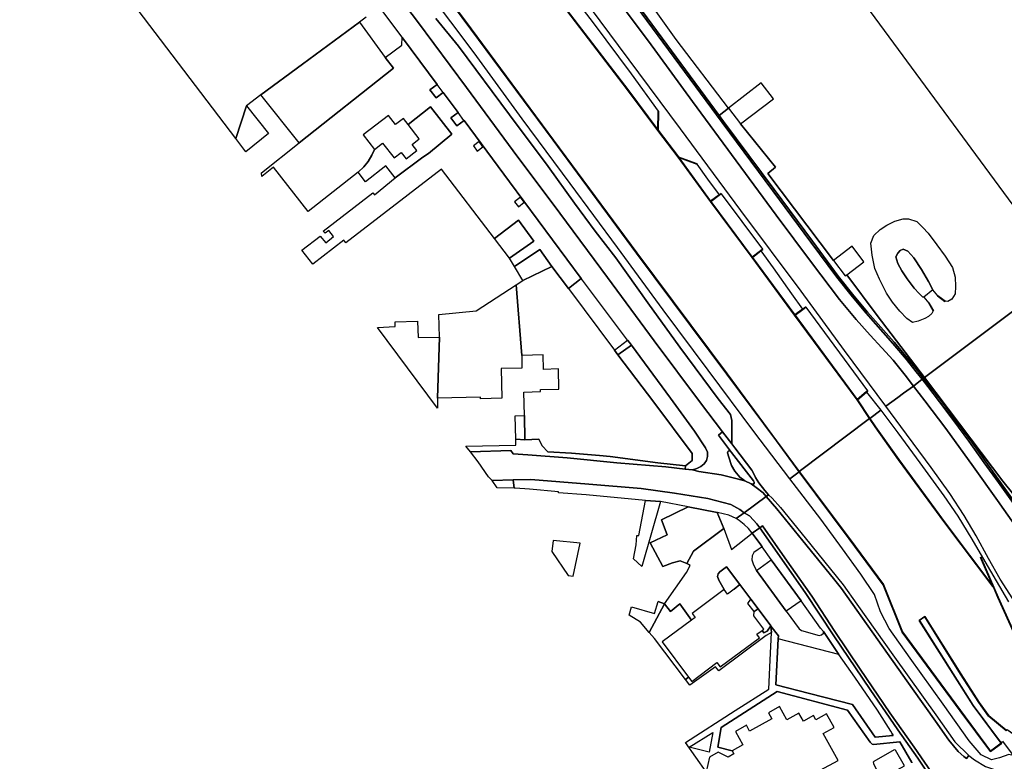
# Model space of a CAD drawing. Extents: x -26035517 to 31750492, y -9237385 to 8160032.
# Tile 241 of 256: x 30502885 to 30787674, y -7800001 to -7585588. Entities that reach past the tile are written whole.
import ezdxf

# ---------------------------------------------------------------- set-up
doc = ezdxf.new("R2010")
doc.units = 0
doc.layers.add('T-25', color=7, linetype='CONTINUOUS')

msp = doc.modelspace()

# ---------------------------------------------------------------- linework, layer by layer
at = {"layer": 'T-25', "color": 9}
for points in [[(30538210, -7387587, 14939), (30548404, -7401722, 14926), (30558683, -7415982, 14893), (30577811, -7442046, 14852), (30598129, -7469477, 14803), (30614588, -7491714, 14791), (30629838, -7512297, 14766), (30647850, -7536644, 14737), (30664264, -7558786, 14631), (30681252, -7581725, 14614), (30706067, -7615285, 14569), (30720682, -7635030, 14491), (30731760, -7649893, 14450), (30739211, -7660057, 14503), (30743737, -7665718, 14516), (30747678, -7670484, 14475), (30755401, -7679175, 14507), (30759401, -7683873, 14429), (30762160, -7687361, 14438), (30763899, -7689542, 14400)], [(30753413, -7697317, 14560), (30741494, -7681184, 14512), (30728894, -7664057, 14503), (30711464, -7640728, 14466), (30694006, -7617156, 14516), (30676125, -7593049, 14639), (30649887, -7557635, 14676), (30631151, -7532438, 14762), (30604733, -7496591, 14815), (30586238, -7471564, 14848), (30567384, -7446058, 14898), (30543182, -7413509, 14910), (30528887, -7394318, 15017)], [(30687470, -7617494, 13087), (30678759, -7605799, 13099), (30661213, -7582919, 13095), (30643989, -7560242, 13095), (30626392, -7536738, 13095), (30609674, -7514115, 13120), (30591603, -7489765, 13132), (30575058, -7467206, 13161), (30562236, -7450345, 13165), (30548637, -7432004, 13177), (30534784, -7413052, 13247), (30523572, -7398136, 13185)], [(30523581, -7398065, 13185), (30534824, -7413022, 13247), (30548677, -7431974, 13177), (30562276, -7450315, 13165), (30575098, -7467176, 13161), (30591643, -7489735, 13132), (30609714, -7514085, 13120), (30626432, -7536708, 13095), (30644029, -7560212, 13095), (30661253, -7582889, 13095), (30678799, -7605769, 13099), (30687498, -7617448, 13087)], [(30502885, -7412818, 13206), (30519915, -7435605, 13235), (30542253, -7465681, 13292), (30568023, -7500482, 13288), (30592502, -7533231, 13271), (30616076, -7564962, 13255), (30633384, -7588333, 13193), (30657183, -7620454, 13251), (30681326, -7653044, 13235), (30707444, -7688049, 13267), (30721736, -7707394, 13267), (30728306, -7716288, 13108)], [(30502970, -7412829, 13200), (30519955, -7435575, 13235), (30542293, -7465651, 13292), (30568063, -7500452, 13288), (30592542, -7533201, 13271), (30616116, -7564932, 13255), (30633424, -7588303, 13193), (30657223, -7620424, 13251), (30681366, -7653014, 13235), (30707484, -7688019, 13267), (30721776, -7707364, 13267), (30728346, -7716258, 13108)], [(30675688, -7579697, 14717), (30684760, -7591835, 14598), (30697489, -7609245, 14590), (30710136, -7626403, 14540), (30721721, -7642055, 14540), (30731946, -7655787, 14528), (30740042, -7666499, 14524), (30744869, -7672280, 14528), (30748843, -7676814, 14549), (30752230, -7680471, 14520), (30755545, -7684003, 14507), (30758964, -7688397, 14495), (30761385, -7691507, 14445), (30758512, -7693551, 14572), (30756889, -7694794, 14605), (30753413, -7697317, 14560), (30741494, -7681184, 14512), (30728894, -7664057, 14503), (30711464, -7640728, 14466), (30694006, -7617156, 14516), (30676125, -7593049, 14639), (30649887, -7557635, 14676)], [(30603144, -7584860, 13982), (30601168, -7586317, 14051), (30584684, -7598470, 14622), (30572624, -7607342, 14200), (30568444, -7610446, 14200), (30565438, -7619967, 14158), (30518785, -7558572, 13800)], [(30616156, -7564902, 12760), (30633464, -7588273, 12760), (30657263, -7620394, 12760), (30681406, -7652984, 12760), (30707524, -7687989, 12760), (30721816, -7707334, 12760), (30728386, -7716228, 12760), (30728306, -7716288, 13108), (30721736, -7707394, 13267), (30707444, -7688049, 13267), (30681326, -7653044, 13235), (30657183, -7620454, 13251), (30633384, -7588333, 13193), (30616076, -7564962, 13255)], [(30616076, -7564962, 13255), (30633384, -7588333, 13193), (30657183, -7620454, 13251), (30681326, -7653044, 13235), (30707444, -7688049, 13267), (30721736, -7707394, 13267), (30728306, -7716288, 13108), (30725627, -7718342, 14092), (30715251, -7704685, 14216), (30702062, -7686924, 14269), (30688956, -7669428, 14249), (30675800, -7651476, 14253), (30662078, -7632955, 14282), (30648193, -7614229, 14327), (30634317, -7595141, 14466), (30620822, -7577141, 14479)], [(30661173, -7582949, 12830), (30678719, -7605829, 12830), (30687495, -7617611, 12830), (30687495, -7617611, 12830), (30693368, -7625355, 12760), (30702652, -7638115, 12760), (30714717, -7654376, 12760), (30727010, -7670989, 12760), (30745133, -7695529, 12760), (30748658, -7700935, 12760), (30728386, -7716228, 12760), (30721816, -7707334, 12760), (30707524, -7687989, 12760), (30681406, -7652984, 12760), (30657263, -7620394, 12760), (30633464, -7588273, 12760), (30616156, -7564902, 12760)], [(30656630, -7570582, 14565), (30668721, -7586511, 14495), (30679702, -7601212, 14483), (30687601, -7612020, 14500), (30687498, -7617448, 13087), (30687498, -7617448, 13087), (30678799, -7605769, 13099), (30661253, -7582889, 13095)], [(30764302, -7689229, 14400), (30762560, -7687045, 14438), (30759795, -7683549, 14429), (30755786, -7678840, 14507), (30748065, -7670152, 14475), (30744133, -7665396, 14516), (30739616, -7659747, 14503), (30732170, -7649590, 14450), (30721091, -7634726, 14491), (30706477, -7614982, 14569), (30705229, -7613294, 14571), (30681662, -7581422, 14614), (30677179, -7575368, 14618)], [(30625406, -7606656, 14293), (30623325, -7608180, 14392), (30621532, -7605853, 14392), (30623639, -7604279, 14304), (30613625, -7590808, 14364), (30613534, -7590685, 14364), (30604199, -7578091, 14362)], [(30613318, -7580018, 14513), (30617943, -7586130, 14520), (30632076, -7605174, 14495), (30645588, -7623491, 14351), (30659146, -7641548, 14380), (30672930, -7660140, 14450), (30686445, -7678404, 14499), (30699796, -7696357, 14573), (30706186, -7704717, 14513), (30704998, -7705680, 14585), (30708451, -7710333, 14655), (30708113, -7710206, 14659), (30707771, -7710357, 14684), (30707628, -7710771, 14717), (30707987, -7712037, 14725), (30708726, -7714515, 14672), (30709777, -7716152, 14635), (30711165, -7717844, 14635), (30712638, -7718893, 14458), (30709256, -7718056, 14450), (30705808, -7717140, 14462), (30699315, -7716208, 14335), (30697481, -7715763, 14314), (30698713, -7715379, 14356), (30699927, -7714753, 14384), (30700875, -7713974, 14397), (30701519, -7713079, 14392), (30701823, -7711847, 14392), (30701778, -7710653, 14392), (30701231, -7709362, 14405), (30698106, -7704526, 14409), (30691145, -7695027, 14405), (30679796, -7679681, 14370), (30679254, -7678948, 14368), (30678698, -7678209, 14365), (30665635, -7660860, 14290), (30665281, -7660381, 14288), (30644581, -7632419, 14150), (30631412, -7614734, 14257), (30631388, -7614702, 14257), (30629694, -7612423, 14267), (30625406, -7606656, 14293), (30623639, -7604279, 14304), (30613625, -7590808, 14364), (30613534, -7590685, 14364), (30604199, -7578091, 14362)], [(30613318, -7580018, 14513), (30617943, -7586130, 14520), (30632076, -7605174, 14495), (30645588, -7623491, 14351), (30659146, -7641548, 14380), (30672930, -7660140, 14450), (30686445, -7678404, 14499), (30699796, -7696357, 14573), (30706186, -7704717, 14513), (30704998, -7705680, 14585), (30708451, -7710333, 14655)], [(30623295, -7585230, 14499), (30629791, -7593211, 14499), (30644511, -7613098, 14368), (30655765, -7628057, 14384), (30663342, -7638591, 14384), (30669314, -7646768, 14401), (30675297, -7654426, 14392), (30684530, -7667482, 14343), (30693867, -7680295, 14458), (30704953, -7695224, 14442), (30708486, -7699722, 14454), (30708849, -7701449, 14454), (30708881, -7708243, 14487), (30708881, -7708243, 14487), (30706186, -7704717, 14513), (30699796, -7696357, 14573), (30686445, -7678404, 14499), (30672930, -7660140, 14450), (30659146, -7641548, 14380), (30645588, -7623491, 14351), (30632076, -7605174, 14495), (30617943, -7586130, 14520), (30613318, -7580018, 14513)], [(30761385, -7691507, 14445), (30758964, -7688397, 14495), (30755545, -7684003, 14507), (30752230, -7680471, 14520), (30748843, -7676814, 14549), (30744869, -7672280, 14528), (30740042, -7666499, 14524), (30731946, -7655787, 14528), (30721721, -7642055, 14540), (30710136, -7626403, 14540), (30697489, -7609245, 14590), (30684760, -7591835, 14598), (30675688, -7579697, 14717)], [(30681252, -7581725, 14614), (30706067, -7615285, 14569), (30720682, -7635030, 14491), (30731760, -7649893, 14450), (30739211, -7660057, 14503), (30743737, -7665718, 14516), (30747678, -7670484, 14475), (30755401, -7679175, 14507), (30759401, -7683873, 14429), (30762160, -7687361, 14438), (30763899, -7689542, 14400), (30761385, -7691507, 14445), (30758964, -7688397, 14495), (30755545, -7684003, 14507), (30752230, -7680471, 14520), (30748843, -7676814, 14549), (30744869, -7672280, 14528), (30740042, -7666499, 14524), (30731946, -7655787, 14528), (30721721, -7642055, 14540), (30710136, -7626403, 14540), (30697489, -7609245, 14590), (30684760, -7591835, 14598), (30675688, -7579697, 14717)], [(30661253, -7582889, 13095), (30678799, -7605769, 13099), (30687498, -7617448, 13087), (30687495, -7617611, 12830), (30687495, -7617611, 12830), (30678719, -7605829, 12830), (30661173, -7582949, 12830)], [(30681662, -7581422, 14614), (30705229, -7613294, 14571), (30706477, -7614982, 14569), (30721091, -7634726, 14491), (30732170, -7649590, 14450), (30739616, -7659747, 14503), (30744133, -7665396, 14516), (30748065, -7670152, 14475), (30755786, -7678840, 14507), (30759795, -7683549, 14429), (30762560, -7687045, 14438), (30764302, -7689229, 14400), (30763899, -7689542, 14400), (30762160, -7687361, 14438), (30759401, -7683873, 14429), (30755401, -7679175, 14507), (30747678, -7670484, 14475), (30743737, -7665718, 14516), (30739211, -7660057, 14503), (30731760, -7649893, 14450), (30720682, -7635030, 14491), (30706067, -7615285, 14569), (30681252, -7581725, 14614)], [(30708881, -7708243, 14487), (30708849, -7701449, 14454), (30708486, -7699722, 14454), (30704953, -7695224, 14442), (30693867, -7680295, 14458), (30684530, -7667482, 14343), (30675297, -7654426, 14392), (30669314, -7646768, 14401), (30663342, -7638591, 14384), (30655765, -7628057, 14384), (30644511, -7613098, 14368), (30629791, -7593211, 14499), (30623295, -7585230, 14499)], [(30611014, -7599639, 14339), (30608606, -7596488, 14397), (30613405, -7592935, 14380), (30613534, -7590685, 14364)], [(30625406, -7606656, 14293), (30623639, -7604279, 14304)], [(30631412, -7614734, 14257), (30629347, -7616300, 14327), (30627617, -7613994, 14327), (30629694, -7612423, 14267), (30625406, -7606656, 14293)], [(30687495, -7617611, 12830), (30687498, -7617448, 13087), (30687601, -7612020, 14500), (30687701, -7612022, 14500), (30687585, -7617565, 14500), (30693439, -7625284, 14500), (30698735, -7627209, 14500), (30698701, -7627303, 14500)], [(30698718, -7627256, 14500), (30693408, -7625326, 14500), (30687535, -7617581, 14500), (30687651, -7612021, 14500)], [(30707893, -7611192, 14500), (30705229, -7613294, 14571)], [(30631412, -7614734, 14257), (30631388, -7614702, 14257), (30629694, -7612423, 14267)], [(30697481, -7715763, 14314), (30698713, -7715379, 14356), (30699927, -7714753, 14384), (30700875, -7713974, 14397), (30701519, -7713079, 14392), (30701823, -7711847, 14392), (30701778, -7710653, 14392), (30701231, -7709362, 14405), (30698106, -7704526, 14409), (30691145, -7695027, 14405), (30679796, -7679681, 14370), (30679254, -7678948, 14368), (30678698, -7678209, 14365), (30665635, -7660860, 14290), (30665281, -7660381, 14288), (30644581, -7632419, 14150), (30631412, -7614734, 14257)], [(30636839, -7622355, 14298), (30635783, -7620848, 14290), (30634134, -7622036, 14302), (30635226, -7623582, 14306), (30636839, -7622355, 14298)], [(30619462, -7625295, 14442), (30621106, -7624253, 14429)], [(30698710, -7627316, 14500), (30693548, -7625433, 13295), (30693368, -7625355, 12760)], [(30702653, -7638030, 13145), (30693523, -7625484, 13294)], [(30693548, -7625433, 13295), (30702738, -7638051, 13181)], [(30648789, -7638391, 14269), (30647710, -7636941, 14269), (30646025, -7638226, 14302), (30647121, -7639714, 14261), (30648789, -7638391, 14269)], [(30702652, -7638115, 12760), (30702738, -7638051, 13181), (30705165, -7636252, 14213), (30705742, -7635824, 14462), (30705802, -7635904, 14500), (30705225, -7636332, 14500), (30702792, -7638135, 14500), (30714737, -7654236, 14500), (30717197, -7652374, 14500), (30717764, -7651945, 14500), (30717824, -7652025, 14495), (30717257, -7652454, 14232), (30714800, -7654313, 13108)], [(30705772, -7635864, 14500), (30705195, -7636292, 14500), (30702722, -7638125, 14500), (30714727, -7654306, 14500), (30717227, -7652414, 14500), (30717794, -7651985, 14500)], [(30705802, -7635904, 14500), (30717764, -7651945, 14500)], [(30644558, -7654517, 14300), (30651575, -7649611, 14392), (30647143, -7643583, 14323)], [(30656822, -7656950, 14384), (30653343, -7652047, 14335), (30646014, -7656972, 14300)], [(30714717, -7654376, 12760), (30714800, -7654313, 13108), (30727092, -7670931, 13025)], [(30727006, -7670898, 13025), (30714818, -7654428, 13070)], [(30661603, -7663333, 14411), (30665281, -7660381, 14288)], [(30768364, -7665462, 14700), (30770511, -7667030, 14700), (30770571, -7666950, 14717), (30768438, -7665386, 17394), (30768408, -7665426, 17400)], [(30768468, -7665470, 17318), (30770485, -7666949, 14788)], [(30727010, -7670989, 12760), (30727092, -7670931, 13025), (30729326, -7669273, 14098), (30730185, -7668636, 14503), (30730245, -7668716, 14500), (30729386, -7669353, 14500), (30727150, -7671009, 14500), (30745151, -7695385, 14500), (30747741, -7693219, 14500), (30748143, -7692882, 14500), (30748207, -7692958, 14536), (30747805, -7693295, 14375), (30745215, -7695478, 13321)], [(30730215, -7668676, 14500), (30729356, -7669313, 14500), (30727080, -7670999, 14500), (30745142, -7695457, 14500), (30747773, -7693257, 14500), (30748175, -7692920, 14500)], [(30730245, -7668716, 14500), (30748143, -7692882, 14500)], [(30765844, -7667514, 17400), (30765800, -7667539, 17394), (30767077, -7669802, 14668), (30767165, -7669752, 14700), (30765888, -7667489, 14700)], [(30765879, -7667577, 17318), (30767082, -7669709, 14750)], [(30674923, -7681114, 14487), (30678698, -7678209, 14365)], [(30675939, -7682458, 14450), (30679796, -7679681, 14370)], [(30675939, -7682458, 14450), (30674923, -7681114, 14487)], [(30790776, -7726152, 14581), (30785971, -7719434, 14531), (30781892, -7713709, 14494), (30777454, -7707434, 14470), (30773060, -7701536, 14404), (30768958, -7696094, 14367), (30765556, -7691675, 14400), (30763899, -7689542, 14400), (30763899, -7689542, 14400), (30764302, -7689229, 14400), (30765959, -7691363, 14400), (30769364, -7695785, 14367), (30773468, -7701230, 14404), (30777867, -7707134, 14470), (30782308, -7713414, 14494), (30786386, -7719138, 14531), (30791192, -7725857, 14581)], [(30764302, -7689229, 14400), (30765959, -7691363, 14400), (30769364, -7695785, 14367), (30773468, -7701230, 14404), (30777867, -7707134, 14470), (30782308, -7713414, 14494), (30786386, -7719138, 14531), (30791192, -7725857, 14581), (30791985, -7726983, 14601), (30795736, -7732307, 14695), (30797902, -7735438, 14812)], [(30790992, -7754396, 15064), (30786492, -7747304, 14962), (30783109, -7741320, 14859), (30779531, -7734850, 14753), (30776046, -7728964, 14617), (30771916, -7722550, 14642), (30766524, -7715102, 14642), (30757705, -7703172, 14597), (30753413, -7697317, 14560), (30756889, -7694794, 14605), (30758512, -7693551, 14572), (30761385, -7691507, 14445), (30764652, -7695741, 14462), (30770739, -7703816, 14498), (30778732, -7714870, 14560), (30785706, -7724595, 14691), (30797213, -7740905, 14962)], [(30797213, -7740905, 14962), (30785706, -7724595, 14691), (30778732, -7714870, 14560), (30770739, -7703816, 14498), (30764652, -7695741, 14462), (30761385, -7691507, 14445), (30761385, -7691507, 14445), (30763899, -7689542, 14400), (30765556, -7691675, 14400), (30768958, -7696094, 14367), (30773060, -7701536, 14404), (30777454, -7707434, 14470), (30781892, -7713709, 14494), (30785971, -7719434, 14531), (30790776, -7726152, 14581)], [(30761385, -7691507, 14445), (30764652, -7695741, 14462), (30770739, -7703816, 14498), (30778732, -7714870, 14560), (30785706, -7724595, 14691), (30797213, -7740905, 14962), (30805104, -7752243, 15155), (30810561, -7759965, 15331)], [(30763899, -7689542, 14400), (30765556, -7691675, 14400), (30768958, -7696094, 14367), (30773060, -7701536, 14404), (30777454, -7707434, 14470), (30781892, -7713709, 14494), (30785971, -7719434, 14531), (30790776, -7726152, 14581)], [(30745133, -7695529, 12760), (30745215, -7695478, 13321), (30748742, -7700881, 13293)], [(30748700, -7700908, 13293), (30745211, -7695562, 13320)], [(30803254, -7792159, 16200), (30806737, -7789651, 16118), (30807379, -7788616, 16114), (30808109, -7786955, 16057), (30808645, -7785209, 15963), (30808757, -7783449, 15897), (30808656, -7782046, 15840), (30808313, -7780890, 15770), (30804964, -7775713, 15499), (30798072, -7765164, 15265), (30790992, -7754396, 15064), (30786492, -7747304, 14962), (30783109, -7741320, 14859), (30779531, -7734850, 14753), (30776046, -7728964, 14617), (30771916, -7722550, 14642), (30766524, -7715102, 14642), (30757705, -7703172, 14597), (30753413, -7697317, 14560)], [(30795429, -7773680, 14453), (30785865, -7752555, 14597), (30780917, -7740996, 14654), (30780825, -7741036, 14654), (30784389, -7749328, 13086), (30770555, -7731008, 13194), (30757190, -7712760, 13309), (30750431, -7703275, 13260), (30748742, -7700881, 13293), (30748742, -7700881, 13293), (30751947, -7698495, 14527), (30756844, -7705067, 14535), (30763214, -7713712, 14552), (30770151, -7723256, 14585), (30774262, -7729115, 14535), (30778308, -7735749, 14745), (30782676, -7743424, 14839), (30788921, -7753920, 15015)], [(30788250, -7791022, 12830), (30783222, -7786881, 12830), (30780423, -7782974, 12830), (30775089, -7774711, 12830), (30764724, -7758113, 12830), (30763000, -7759301, 12830), (30778630, -7783897, 12830), (30786737, -7794796, 12830), (30783720, -7797060, 12830), (30774972, -7785342, 12830), (30758183, -7762597, 12830), (30752755, -7748916, 12830), (30742871, -7735581, 12830), (30728386, -7716228, 12760), (30748658, -7700935, 12760), (30750349, -7703333, 12830), (30757108, -7712818, 12830), (30770475, -7731068, 12830), (30784525, -7749675, 12830), (30785773, -7752595, 12830), (30795337, -7773720, 12830)], [(30784397, -7749423, 13085), (30770515, -7731038, 13194), (30757149, -7712789, 13309), (30750390, -7703304, 13260), (30748734, -7700957, 13292)], [(30748742, -7700881, 13293), (30750431, -7703275, 13260), (30757190, -7712760, 13309), (30770555, -7731008, 13194), (30784389, -7749328, 13086), (30780825, -7741036, 14654), (30780917, -7740996, 14654), (30785865, -7752555, 14597), (30795429, -7773680, 14453), (30803229, -7791166, 14457)], [(30708881, -7708243, 14487), (30706186, -7704717, 14513)], [(30648982, -7707038, 14310), (30646348, -7706889, 14300)], [(30648982, -7707038, 14310), (30653070, -7706848, 14360)], [(30719491, -7722930, 14384), (30718439, -7721707, 14409), (30716678, -7719483, 14442), (30715668, -7717954, 14471), (30715228, -7716864, 14479), (30714612, -7715864, 14458), (30709779, -7709417, 14479), (30708881, -7708243, 14487)], [(30633292, -7710510, 14134), (30644977, -7710152, 14154), (30645629, -7711089, 14089), (30649856, -7711385, 14105), (30661202, -7712235, 14171), (30675580, -7713666, 14175), (30689732, -7714877, 14199), (30695401, -7715525, 14283)], [(30670591, -7711553, 14327), (30673675, -7711906, 14351)], [(30714499, -7719806, 14479), (30712638, -7718893, 14458), (30711165, -7717844, 14635), (30709777, -7716152, 14635), (30708726, -7714515, 14672), (30707987, -7712037, 14725), (30707628, -7710771, 14717), (30707771, -7710357, 14684), (30708113, -7710206, 14659), (30708451, -7710333, 14655), (30708747, -7710678, 14639), (30715086, -7718889, 14635), (30715353, -7719314, 14635), (30715365, -7719625, 14635), (30715120, -7719883, 14635), (30714499, -7719806, 14479)], [(30695508, -7714586, 14397), (30695401, -7715525, 14283), (30697481, -7715763, 14314)], [(30697481, -7715763, 14314), (30699315, -7716208, 14335), (30705808, -7717140, 14462), (30709256, -7718056, 14450), (30712638, -7718893, 14458)], [(30728306, -7716288, 13108), (30742791, -7735641, 13100), (30752667, -7748966, 12969), (30758091, -7762633, 13178)], [(30728386, -7716312, 13108), (30742831, -7735611, 13100), (30752711, -7748941, 12969), (30758114, -7762556, 13177)], [(30639507, -7718784, 14052), (30645647, -7718664, 14093)], [(30645876, -7721058, 14300), (30645647, -7718664, 14093), (30650685, -7718523, 14072), (30667467, -7719853, 14130), (30682656, -7721174, 14158), (30692307, -7722461, 14191), (30701937, -7724034, 14212), (30708545, -7725736, 14298), (30711210, -7727193, 14298), (30712438, -7728158, 14269)], [(30718827, -7723403, 14404), (30717935, -7722371, 14491), (30715946, -7720809, 14483), (30714499, -7719806, 14479)], [(30787284, -7719015, 14642), (30790446, -7722971, 14634)], [(30767541, -7804579, 15233), (30761568, -7795958, 14933), (30754592, -7785947, 14691), (30746012, -7773394, 14548), (30738675, -7762426, 14466), (30732021, -7752282, 14453), (30724229, -7741221, 14384), (30717707, -7731939, 14375), (30716936, -7732489, 14351), (30716127, -7731375, 14302), (30715150, -7730264, 14302), (30713949, -7729060, 14293), (30712438, -7728158, 14269), (30712438, -7728158, 14269), (30718827, -7723403, 14404), (30721918, -7726987, 14400), (30729367, -7736250, 14421), (30738237, -7747136, 14449), (30740537, -7750014, 14449), (30751140, -7764904, 14548), (30761134, -7779028, 14736), (30767749, -7788385, 14921), (30771630, -7793878, 15011), (30774343, -7797145, 15155), (30775943, -7798644, 15265), (30776716, -7799175, 15286), (30777376, -7798352, 15286), (30779071, -7799608, 15360), (30782238, -7801525, 15507)], [(30718827, -7723403, 14404), (30721918, -7726987, 14400), (30729367, -7736250, 14421), (30738237, -7747136, 14449), (30740537, -7750014, 14449), (30751140, -7764904, 14548), (30761134, -7779028, 14736), (30767749, -7788385, 14921), (30771630, -7793878, 15011), (30774343, -7797145, 15155), (30775943, -7798644, 15265), (30776716, -7799175, 15286), (30777376, -7798352, 15286), (30779071, -7799608, 15360), (30782238, -7801525, 15507), (30784852, -7802337, 15676)], [(30719491, -7722930, 14384), (30720524, -7723966, 14371), (30722913, -7726605, 14355), (30730065, -7735397, 14449), (30741094, -7748935, 14552), (30745064, -7754566, 14523), (30755897, -7769866, 14650), (30767821, -7786543, 14946), (30773388, -7794345, 15110), (30777376, -7798352, 15286)], [(30688224, -7724883, 14347), (30683851, -7724588, 14300)], [(30696272, -7726450, 14339), (30688562, -7730193, 14290), (30690197, -7734517, 14327), (30685268, -7736858, 14339), (30688903, -7743690, 14409), (30691677, -7742635, 14413), (30693935, -7742009, 14471), (30695820, -7742808, 14520)], [(30706513, -7732646, 14322), (30704618, -7728075, 14331)], [(30712438, -7728158, 14269), (30713949, -7729060, 14293), (30715150, -7730264, 14302), (30716127, -7731375, 14302), (30716936, -7732489, 14351)], [(30767541, -7804579, 15233), (30761568, -7795958, 14933), (30754592, -7785947, 14691), (30746012, -7773394, 14548), (30738675, -7762426, 14466), (30732021, -7752282, 14453), (30724229, -7741221, 14384), (30717707, -7731939, 14375), (30716936, -7732489, 14351), (30720123, -7737006, 14404), (30730039, -7751222, 14466), (30738343, -7763696, 14441), (30748893, -7779283, 14568), (30756842, -7790856, 14781), (30762657, -7799136, 15011), (30765595, -7803398, 15261)], [(30765595, -7803398, 15261), (30762657, -7799136, 15011), (30756842, -7790856, 14781), (30748893, -7779283, 14568), (30738343, -7763696, 14441), (30730039, -7751222, 14466), (30720123, -7737006, 14404), (30716936, -7732489, 14351), (30717707, -7731939, 14375), (30724229, -7741221, 14384), (30732021, -7752282, 14453), (30738675, -7762426, 14466), (30746012, -7773394, 14548), (30754592, -7785947, 14691), (30761568, -7795958, 14933), (30767541, -7804579, 15233)], [(30760932, -7800383, 15130), (30757484, -7794359, 14847), (30749810, -7795155, 14704), (30749418, -7795070, 14704), (30748923, -7794496, 14704), (30742363, -7785212, 14581), (30721950, -7779864, 14318), (30705778, -7790209, 14466), (30704858, -7795957, 14699), (30708974, -7796943, 14800), (30709470, -7797843, 14800), (30707811, -7798759, 14800), (30704944, -7797400, 14800), (30702398, -7798795, 14800), (30701403, -7803078, 14800), (30695432, -7794559, 14310), (30695432, -7794559, 14310), (30709874, -7785356, 14310), (30719591, -7779174, 14310), (30719987, -7770770, 14556), (30720332, -7762733, 14825), (30720162, -7760875, 14790), (30720171, -7760887, 14790), (30722340, -7763758, 14765), (30722278, -7764604, 14736), (30721623, -7777915, 14306), (30731304, -7780419, 14433), (30743728, -7783578, 14560), (30750288, -7793069, 14720), (30755553, -7792576, 14753), (30755279, -7792051, 14753), (30754805, -7791291, 14736), (30751027, -7785176, 14716), (30744465, -7775651, 14511), (30739828, -7769145, 14470), (30735395, -7762516, 14355), (30734514, -7761495, 14445), (30728883, -7753583, 14421), (30728873, -7753570, 14421), (30720280, -7741705, 14363), (30720263, -7741682, 14363), (30717614, -7737953, 14366), (30717235, -7737419, 14367), (30714705, -7734019, 14314), (30716936, -7732489, 14351), (30720123, -7737006, 14404), (30730039, -7751222, 14466), (30738343, -7763696, 14441), (30748893, -7779283, 14568), (30756842, -7790856, 14781), (30762657, -7799136, 15011), (30765595, -7803398, 15261)], [(30706513, -7732646, 14322), (30708751, -7738741, 14416), (30714705, -7734019, 14314), (30716936, -7732489, 14351)], [(30717235, -7737419, 14367), (30714705, -7734019, 14314)], [(30717614, -7737953, 14366), (30716447, -7738734, 14437), (30715261, -7739670, 14466), (30714727, -7740553, 14462), (30714650, -7741797, 14474), (30715088, -7743182, 14478), (30715956, -7744797, 14490)], [(30697202, -7759172, 14700), (30693848, -7754454, 14769), (30691169, -7756715, 14761), (30689382, -7754498, 14695), (30695742, -7745419, 14647), (30696774, -7743413, 14577), (30695820, -7742808, 14520)], [(30728873, -7753570, 14421), (30724585, -7756593, 14576), (30715977, -7744835, 14490), (30715956, -7744797, 14490), (30720280, -7741705, 14363)], [(30803181, -7791181, 14457), (30795383, -7773700, 14453), (30785819, -7752575, 14597), (30780871, -7741016, 14654)], [(30706622, -7750372, 14700), (30705081, -7747597, 14749), (30704677, -7746571, 14732), (30704935, -7745839, 14720), (30705366, -7745200, 14720), (30707319, -7743774, 14728), (30711167, -7748898, 14747)], [(30709515, -7750222, 14700), (30711167, -7748898, 14747), (30714320, -7753097, 14762)], [(30689382, -7754498, 14695), (30687585, -7753812, 14300)], [(30713493, -7754336, 14700), (30714320, -7753097, 14762), (30716465, -7755953, 14772)], [(30715316, -7756718, 14700), (30716465, -7755953, 14772), (30720162, -7760875, 14790)], [(30684966, -7762752, 14671), (30682452, -7759803, 14774), (30679135, -7757703, 14300)], [(30783222, -7786881, 12830), (30783140, -7786939, 13518), (30780341, -7783030, 13125), (30775005, -7774765, 13100), (30764694, -7758255, 13071), (30763136, -7759329, 13071), (30778712, -7783841, 13137), (30786877, -7794816, 14039), (30783700, -7797200, 14084), (30774892, -7785402, 13162), (30758091, -7762633, 13178), (30758183, -7762597, 12830)], [(30758177, -7762670, 13178), (30774932, -7785372, 13162), (30783710, -7797130, 14084), (30786807, -7794806, 14039), (30778671, -7783869, 13137), (30763068, -7759315, 13071), (30764709, -7758184, 13071), (30775047, -7774738, 13100), (30780382, -7783002, 13125), (30783145, -7786859, 13513)], [(30735395, -7762516, 14355), (30739828, -7769145, 14470), (30722278, -7764604, 14736), (30722340, -7763758, 14765), (30720171, -7760887, 14790), (30720162, -7760875, 14790), (30720332, -7762733, 14825), (30718787, -7763670, 14872), (30705066, -7773857, 14716), (30704122, -7772701, 14720), (30696678, -7778000, 14613), (30695416, -7776332, 14618), (30686490, -7764531, 14654), (30684966, -7762752, 14671)], [(30695432, -7794559, 14310), (30709874, -7785356, 14310), (30719591, -7779174, 14310), (30719987, -7770770, 14556), (30720332, -7762733, 14825)], [(30717611, -7762136, 14700), (30718101, -7762895, 14876), (30719102, -7762384, 14855), (30720162, -7760875, 14790)], [(30754805, -7791291, 14736), (30755279, -7792051, 14753), (30755553, -7792576, 14753), (30750288, -7793069, 14720), (30743728, -7783578, 14560), (30731304, -7780419, 14433), (30721623, -7777915, 14306), (30722278, -7764604, 14736)], [(30696367, -7775661, 14700), (30695416, -7776332, 14618)], [(30708974, -7796943, 14800), (30704858, -7795957, 14699), (30705778, -7790209, 14466), (30721950, -7779864, 14318), (30742363, -7785212, 14581), (30748923, -7794496, 14704), (30749418, -7795070, 14704), (30749810, -7795155, 14704), (30757484, -7794359, 14847), (30760932, -7800383, 15130), (30760955, -7800419, 15131)], [(30734416, -7802594, 14800), (30739605, -7799732, 14800), (30735306, -7791943, 14800), (30738423, -7790222, 14800), (30736259, -7786302, 14800), (30733148, -7788019, 14800), (30732473, -7786798, 14800), (30729561, -7788406, 14800), (30728271, -7786070, 14800), (30724767, -7788004, 14800), (30722670, -7784204, 14800), (30719483, -7785963, 14800), (30720441, -7787697, 14800), (30713987, -7791260, 14800), (30713062, -7789584, 14800), (30709878, -7791342, 14800), (30712036, -7795252, 14800), (30708974, -7796943, 14800), (30708974, -7796943, 14800), (30704858, -7795957, 14699), (30705778, -7790209, 14466), (30721950, -7779864, 14318), (30742363, -7785212, 14581), (30748923, -7794496, 14704), (30749418, -7795070, 14704), (30749810, -7795155, 14704), (30757484, -7794359, 14847), (30760932, -7800383, 15130)], [(30788258, -7791158, 13941), (30783140, -7786939, 13518)], [(30783200, -7786925, 13520), (30788254, -7791090, 13941), (30788496, -7790837, 14133), (30790345, -7792183, 14257), (30790301, -7792285, 14179), (30796040, -7796969, 14381)], [(30696548, -7795901, 14371), (30703361, -7791716, 14412), (30702260, -7797343, 14589), (30696548, -7795901, 14371)], [(30758804, -7801354, 15146), (30756181, -7796742, 15081), (30755858, -7796659, 15056), (30749909, -7800035, 15105), (30749756, -7800300, 15101), (30749959, -7800951, 15093), (30751979, -7804844, 15110), (30751985, -7805101, 15110), (30758804, -7801354, 15146)], [(30758804, -7801354, 15146), (30756181, -7796742, 15081), (30755858, -7796659, 15056), (30749909, -7800035, 15105)]]:
    msp.add_polyline3d(points, dxfattribs=at)
for points in [[(30713001, -7534410, 14401), (30804660, -7658944, 14527), (30764632, -7688992, 14470), (30750908, -7671119, 14532), (30742097, -7659345, 14500), (30747055, -7655555, 14500), (30743637, -7651080, 14500), (30738272, -7655179, 14500), (30719265, -7630020, 14532), (30721540, -7628183, 14618), (30711394, -7615731, 14500), (30720868, -7608422, 14500), (30717369, -7603885, 14500), (30707893, -7611192, 14500), (30692741, -7591345, 14598), (30679083, -7572029, 14495), (30693347, -7560446, 14421), (30694645, -7559348, 14407), (30702240, -7552920, 14323), (30706401, -7546140, 14368), (30709892, -7540453, 14405), (30713001, -7534410, 14401)], [(30583714, -7621142, 14200), (30572624, -7607342, 14200), (30584684, -7598470, 14622), (30601168, -7586317, 14051), (30608606, -7596488, 14397), (30611014, -7599639, 14339), (30583714, -7621142, 14200)], [(30640197, -7648808, 14300), (30624887, -7628770, 14300), (30597228, -7650102, 14300), (30596644, -7649343, 14300), (30587720, -7656274, 14300), (30584482, -7652246, 14300), (30589807, -7648138, 14300), (30591396, -7650080, 14300), (30593697, -7648295, 14300), (30592291, -7646520, 14300), (30591231, -7647353, 14300), (30590702, -7646713, 14300), (30605047, -7635626, 14300), (30605516, -7636239, 14300), (30611534, -7631268, 14300), (30619462, -7625295, 14442), (30621106, -7624253, 14429), (30627911, -7618681, 14364), (30621715, -7610827, 14368), (30615243, -7615934, 14300), (30613886, -7614163, 14300), (30611599, -7615919, 14300), (30609570, -7613276, 14300), (30602254, -7618894, 14300), (30605467, -7623077, 14300), (30604736, -7624800, 14512), (30603714, -7626612, 14380), (30602379, -7628151, 14516), (30600763, -7629635, 14300), (30586298, -7641026, 14300), (30576328, -7628249, 14300), (30572906, -7630906, 14300), (30572836, -7629876, 14200), (30583714, -7621142, 14200), (30611014, -7599639, 14339), (30608606, -7596488, 14397), (30613405, -7592935, 14380), (30613534, -7590685, 14364), (30613625, -7590808, 14364), (30623639, -7604279, 14304), (30621532, -7605853, 14392), (30623325, -7608180, 14392), (30625406, -7606656, 14293), (30629694, -7612423, 14267), (30627617, -7613994, 14327), (30629347, -7616300, 14327), (30631412, -7614734, 14257), (30644581, -7632419, 14150), (30665281, -7660381, 14288), (30661603, -7663333, 14411), (30656822, -7656950, 14384), (30653343, -7652047, 14335), (30646014, -7656972, 14300), (30644558, -7654517, 14300), (30651575, -7649611, 14392), (30647143, -7643583, 14323), (30640197, -7648808, 14300)], [(30565438, -7619967, 14158), (30568444, -7610446, 14200), (30574889, -7618529, 14200), (30568301, -7623818, 14200), (30565438, -7619967, 14158)], [(30611534, -7631268, 14300), (30608796, -7627800, 14300), (30602913, -7632447, 14300), (30600763, -7629635, 14300), (30602379, -7628151, 14516), (30603714, -7626612, 14380), (30604736, -7624800, 14512), (30605467, -7623077, 14300), (30607848, -7621253, 14300), (30611158, -7625563, 14300), (30613252, -7623955, 14300), (30614678, -7625811, 14300), (30617784, -7623426, 14300), (30616404, -7621629, 14300), (30618426, -7620076, 14300), (30615243, -7615934, 14300), (30621715, -7610827, 14368), (30627911, -7618681, 14364), (30621106, -7624253, 14429), (30619462, -7625295, 14442), (30611534, -7631268, 14300)], [(30687495, -7617611, 12830), (30687498, -7617448, 13087), (30687601, -7612020, 14500), (30687701, -7612022, 14500), (30687585, -7617565, 14500), (30693439, -7625284, 14500), (30698735, -7627209, 14500), (30698701, -7627303, 14500), (30698710, -7627316, 14500), (30693548, -7625433, 13295), (30693368, -7625355, 12760), (30687495, -7617611, 12830)], [(30764632, -7688992, 14470), (30764302, -7689229, 14400), (30762560, -7687045, 14438), (30759795, -7683549, 14429), (30755786, -7678840, 14507), (30748065, -7670152, 14475), (30744133, -7665396, 14516), (30739616, -7659747, 14503), (30732170, -7649590, 14450), (30721091, -7634726, 14491), (30706477, -7614982, 14569), (30705229, -7613294, 14571), (30707893, -7611192, 14500), (30711394, -7615731, 14500), (30721540, -7628183, 14618), (30719265, -7630020, 14532), (30738272, -7655179, 14500), (30741689, -7659654, 14500), (30742097, -7659345, 14500), (30750908, -7671119, 14532), (30764632, -7688992, 14470)], [(30693368, -7625355, 12760), (30693548, -7625433, 13295), (30702738, -7638051, 13181), (30702652, -7638115, 12760), (30693368, -7625355, 12760)], [(30698710, -7627316, 14500), (30701797, -7631738, 14380), (30705165, -7636252, 14213), (30702738, -7638051, 13181), (30693548, -7625433, 13295), (30698710, -7627316, 14500)], [(30702738, -7638051, 13181), (30705165, -7636252, 14213), (30705742, -7635824, 14462), (30705802, -7635904, 14500), (30705225, -7636332, 14500), (30702792, -7638135, 14500), (30714737, -7654236, 14500), (30717197, -7652374, 14500), (30717764, -7651945, 14500), (30717824, -7652025, 14495), (30717257, -7652454, 14232), (30714800, -7654313, 13108), (30714717, -7654376, 12760), (30702652, -7638115, 12760), (30702738, -7638051, 13181)], [(30705802, -7635904, 14500), (30717764, -7651945, 14500), (30717197, -7652374, 14500), (30714737, -7654236, 14500), (30702792, -7638135, 14500), (30705225, -7636332, 14500), (30705802, -7635904, 14500)], [(30640197, -7648808, 14300), (30647143, -7643583, 14323), (30651575, -7649611, 14392), (30644558, -7654517, 14300), (30640197, -7648808, 14300)], [(30764440, -7665790, 17400), (30765844, -7667514, 17400), (30765800, -7667539, 17394), (30767077, -7669802, 14668), (30766699, -7670493, 14680), (30765768, -7671377, 14692), (30764708, -7671985, 14594), (30762790, -7672711, 14499), (30761151, -7673128, 14475), (30759508, -7672000, 14524), (30757418, -7669888, 14532), (30755367, -7667252, 14573), (30753552, -7664682, 14602), (30751563, -7660627, 14544), (30750211, -7657494, 14544), (30749434, -7653663, 14602), (30749049, -7650232, 14631), (30749935, -7647961, 14651), (30751740, -7646252, 14746), (30753672, -7644958, 14783), (30756047, -7643799, 14811), (30758387, -7643139, 14844), (30759980, -7643142, 14807), (30762327, -7643977, 14758), (30764108, -7645623, 14750), (30765634, -7647337, 14737), (30768166, -7650670, 14713), (30770566, -7653981, 14713), (30772732, -7657188, 14692), (30773449, -7659989, 14696), (30773593, -7662738, 14721), (30773432, -7664811, 14737), (30772472, -7666377, 14737), (30771340, -7667048, 14737), (30770571, -7666950, 14717), (30768438, -7665386, 17394), (30768408, -7665426, 17400), (30767004, -7663702, 17400), (30765730, -7661288, 17608), (30763730, -7657839, 17825), (30761470, -7654482, 17764), (30759770, -7652529, 17694), (30758458, -7651905, 17661), (30757526, -7652360, 17616), (30756832, -7653062, 17563), (30756304, -7654105, 17608), (30756872, -7656102, 17702), (30758018, -7658207, 17743), (30759598, -7660556, 17751), (30761600, -7663217, 17632), (30763068, -7664715, 17526), (30763993, -7665703, 17435), (30764440, -7665790, 17400)], [(30764440, -7665790, 17400), (30765844, -7667514, 17400), (30765800, -7667539, 17394), (30767077, -7669802, 14668), (30766699, -7670493, 14680), (30765768, -7671377, 14692), (30764708, -7671985, 14594), (30762790, -7672711, 14499), (30761151, -7673128, 14475), (30759508, -7672000, 14524), (30757418, -7669888, 14532), (30755367, -7667252, 14573), (30753552, -7664682, 14602), (30751563, -7660627, 14544), (30750211, -7657494, 14544), (30749434, -7653663, 14602), (30749049, -7650232, 14631), (30749935, -7647961, 14651), (30751740, -7646252, 14746), (30753672, -7644958, 14783), (30756047, -7643799, 14811), (30758387, -7643139, 14844), (30759980, -7643142, 14807), (30762327, -7643977, 14758), (30764108, -7645623, 14750), (30765634, -7647337, 14737), (30768166, -7650670, 14713), (30770566, -7653981, 14713), (30772732, -7657188, 14692), (30773449, -7659989, 14696), (30773593, -7662738, 14721), (30773432, -7664811, 14737), (30772472, -7666377, 14737), (30771340, -7667048, 14737), (30770571, -7666950, 14717), (30768438, -7665386, 17394), (30768408, -7665426, 17400), (30767004, -7663702, 17400), (30765730, -7661288, 17608), (30763730, -7657839, 17825), (30761470, -7654482, 17764), (30759770, -7652529, 17694), (30758458, -7651905, 17661), (30757526, -7652360, 17616), (30756832, -7653062, 17563), (30756304, -7654105, 17608), (30756872, -7656102, 17702), (30758018, -7658207, 17743), (30759598, -7660556, 17751), (30761600, -7663217, 17632), (30763068, -7664715, 17526), (30763993, -7665703, 17435), (30764440, -7665790, 17400)], [(30656822, -7656950, 14384), (30648415, -7661014, 14300), (30646014, -7656972, 14300), (30653343, -7652047, 14335), (30656822, -7656950, 14384)], [(30764440, -7665790, 17400), (30763993, -7665703, 17435), (30763068, -7664715, 17526), (30761600, -7663217, 17632), (30759598, -7660556, 17751), (30758018, -7658207, 17743), (30756872, -7656102, 17702), (30756304, -7654105, 17608), (30756832, -7653062, 17563), (30757526, -7652360, 17616), (30758458, -7651905, 17661), (30759770, -7652529, 17694), (30761470, -7654482, 17764), (30763730, -7657839, 17825), (30765730, -7661288, 17608), (30767004, -7663702, 17400), (30764440, -7665790, 17400)], [(30714717, -7654376, 12760), (30714800, -7654313, 13108), (30727092, -7670931, 13025), (30727010, -7670989, 12760), (30714717, -7654376, 12760)], [(30717257, -7652454, 14232), (30720858, -7657343, 14331), (30726124, -7664831, 14273), (30729326, -7669273, 14098), (30727092, -7670931, 13025), (30714800, -7654313, 13108), (30717257, -7652454, 14232)], [(30648982, -7707038, 14310), (30648871, -7700028, 14300), (30648721, -7693234, 14300), (30653527, -7693127, 14300), (30653513, -7692510, 14300), (30658829, -7692391, 14300), (30658699, -7686578, 14300), (30654352, -7686675, 14300), (30654259, -7682513, 14300), (30648088, -7682651, 14300), (30646440, -7662289, 14300), (30648415, -7661014, 14300), (30656822, -7656950, 14384), (30661603, -7663333, 14411), (30674923, -7681114, 14487), (30675939, -7682458, 14450), (30686334, -7696150, 14450), (30697408, -7710965, 14450), (30697375, -7713012, 14458), (30695508, -7714586, 14397), (30687430, -7713751, 14343), (30673675, -7711906, 14351), (30670591, -7711553, 14327), (30662503, -7710873, 14306), (30655598, -7710551, 14278), (30654008, -7708782, 14331), (30653070, -7706848, 14360), (30648982, -7707038, 14310)], [(30764632, -7688992, 14470), (30804660, -7658944, 14527), (30832820, -7696136, 13855), (30829533, -7696605, 13855), (30825833, -7697985, 13875), (30820293, -7700450, 13953), (30815160, -7702902, 13941), (30810189, -7705459, 14064), (30806630, -7707920, 14363), (30802189, -7711942, 14507), (30799203, -7715815, 14642), (30797789, -7717559, 14663), (30790446, -7722971, 14634), (30787284, -7719015, 14642), (30778002, -7706745, 14544), (30764632, -7688992, 14470)], [(30624280, -7677337, 14300), (30624160, -7670850, 14300), (30634919, -7669743, 14300), (30646440, -7662289, 14300), (30648088, -7682651, 14300), (30648168, -7686301, 14300), (30642171, -7686435, 14300), (30642364, -7695054, 14300), (30636174, -7695193, 14300), (30636163, -7694706, 14300), (30623713, -7694986, 14300), (30624280, -7677337, 14300)], [(30768408, -7665426, 17400), (30768438, -7665386, 17394), (30770571, -7666950, 14717), (30770511, -7667030, 14700), (30768364, -7665462, 14700), (30768408, -7665426, 17400)], [(30729326, -7669273, 14098), (30730185, -7668636, 14503), (30730245, -7668716, 14500), (30729386, -7669353, 14500), (30727150, -7671009, 14500), (30745151, -7695385, 14500), (30747741, -7693219, 14500), (30748143, -7692882, 14500), (30748207, -7692958, 14536), (30747805, -7693295, 14375), (30745215, -7695478, 13321), (30745133, -7695529, 12760), (30727010, -7670989, 12760), (30727092, -7670931, 13025), (30729326, -7669273, 14098)], [(30730245, -7668716, 14500), (30748143, -7692882, 14500), (30747741, -7693219, 14500), (30745151, -7695385, 14500), (30727150, -7671009, 14500), (30729386, -7669353, 14500), (30730245, -7668716, 14500)], [(30765888, -7667489, 14700), (30767165, -7669752, 14700), (30767077, -7669802, 14668), (30765800, -7667539, 17394), (30765844, -7667514, 17400), (30765888, -7667489, 14700)], [(30624280, -7677337, 14300), (30623713, -7694986, 14300), (30623779, -7697935, 14300), (30606376, -7674562, 14300), (30611487, -7674313, 14300), (30611508, -7672963, 14300), (30617911, -7672750, 14300), (30618131, -7677437, 14300), (30624280, -7677337, 14300)], [(30674923, -7681114, 14487), (30678698, -7678209, 14365), (30679254, -7678948, 14368), (30679796, -7679681, 14370), (30675939, -7682458, 14450), (30674923, -7681114, 14487)], [(30697481, -7715763, 14314), (30695401, -7715525, 14283), (30695508, -7714586, 14397), (30697375, -7713012, 14458), (30697408, -7710965, 14450), (30686334, -7696150, 14450), (30675939, -7682458, 14450), (30679796, -7679681, 14370), (30691145, -7695027, 14405), (30698106, -7704526, 14409), (30701231, -7709362, 14405), (30701778, -7710653, 14392), (30701823, -7711847, 14392), (30701519, -7713079, 14392), (30700875, -7713974, 14397), (30699927, -7714753, 14384), (30698713, -7715379, 14356), (30697481, -7715763, 14314)], [(30764302, -7689229, 14400), (30764632, -7688992, 14470), (30778002, -7706745, 14544), (30787284, -7719015, 14642), (30790446, -7722971, 14634), (30793039, -7726192, 14654), (30791985, -7726983, 14601), (30791192, -7725857, 14581), (30786386, -7719138, 14531), (30782308, -7713414, 14494), (30777867, -7707134, 14470), (30773468, -7701230, 14404), (30769364, -7695785, 14367), (30765959, -7691363, 14400), (30764302, -7689229, 14400)], [(30751947, -7698495, 14527), (30748742, -7700881, 13293), (30745215, -7695478, 13321), (30747805, -7693295, 14375), (30751947, -7698495, 14527)], [(30745133, -7695529, 12760), (30745215, -7695478, 13321), (30748742, -7700881, 13293), (30748658, -7700935, 12760), (30745133, -7695529, 12760)], [(30648982, -7707038, 14310), (30646348, -7706889, 14300), (30646195, -7700090, 14300), (30648871, -7700028, 14300), (30648982, -7707038, 14310)], [(30748658, -7700935, 12760), (30748742, -7700881, 13293), (30750431, -7703275, 13260), (30757190, -7712760, 13309), (30770555, -7731008, 13194), (30784389, -7749328, 13086), (30780825, -7741036, 14654), (30780917, -7740996, 14654), (30785865, -7752555, 14597), (30795429, -7773680, 14453), (30803229, -7791166, 14457), (30803147, -7791228, 12830), (30795337, -7773720, 12830), (30785773, -7752595, 12830), (30784525, -7749675, 12830), (30770475, -7731068, 12830), (30757108, -7712818, 12830), (30750349, -7703333, 12830), (30748658, -7700935, 12760)], [(30719491, -7722930, 14384), (30718827, -7723403, 14404), (30717935, -7722371, 14491), (30715946, -7720809, 14483), (30714499, -7719806, 14479), (30715120, -7719883, 14635), (30715365, -7719625, 14635), (30715353, -7719314, 14635), (30715086, -7718889, 14635), (30708747, -7710678, 14639), (30708451, -7710333, 14655), (30704998, -7705680, 14585), (30706186, -7704717, 14513), (30708881, -7708243, 14487), (30709779, -7709417, 14479), (30714612, -7715864, 14458), (30715228, -7716864, 14479), (30715668, -7717954, 14471), (30716678, -7719483, 14442), (30718439, -7721707, 14409), (30719491, -7722930, 14384)], [(30633292, -7710510, 14134), (30631970, -7708878, 14300), (30646384, -7708556, 14300), (30646348, -7706889, 14300), (30648982, -7707038, 14310), (30653070, -7706848, 14360), (30654008, -7708782, 14331), (30655598, -7710551, 14278), (30662503, -7710873, 14306), (30670591, -7711553, 14327), (30673675, -7711906, 14351), (30687430, -7713751, 14343), (30695508, -7714586, 14397), (30695401, -7715525, 14283), (30689732, -7714877, 14199), (30675580, -7713666, 14175), (30661202, -7712235, 14171), (30649856, -7711385, 14105), (30645629, -7711089, 14089), (30644977, -7710152, 14154), (30633292, -7710510, 14134)], [(30718827, -7723403, 14404), (30712438, -7728158, 14269), (30711210, -7727193, 14298), (30708545, -7725736, 14298), (30701937, -7724034, 14212), (30692307, -7722461, 14191), (30682656, -7721174, 14158), (30667467, -7719853, 14130), (30650685, -7718523, 14072), (30645647, -7718664, 14093), (30639507, -7718784, 14052), (30638502, -7717729, 14064), (30635449, -7713387, 14113), (30633292, -7710510, 14134), (30644977, -7710152, 14154), (30645629, -7711089, 14089), (30649856, -7711385, 14105), (30661202, -7712235, 14171), (30675580, -7713666, 14175), (30689732, -7714877, 14199), (30695401, -7715525, 14283), (30697481, -7715763, 14314), (30699315, -7716208, 14335), (30705808, -7717140, 14462), (30709256, -7718056, 14450), (30712638, -7718893, 14458), (30714499, -7719806, 14479), (30715946, -7720809, 14483), (30717935, -7722371, 14491), (30718827, -7723403, 14404)], [(30714499, -7719806, 14479), (30712638, -7718893, 14458), (30711165, -7717844, 14635), (30709777, -7716152, 14635), (30708726, -7714515, 14672), (30707987, -7712037, 14725), (30707628, -7710771, 14717), (30707771, -7710357, 14684), (30708113, -7710206, 14659), (30708451, -7710333, 14655), (30708747, -7710678, 14639), (30715086, -7718889, 14635), (30715353, -7719314, 14635), (30715365, -7719625, 14635), (30715120, -7719883, 14635), (30714499, -7719806, 14479)], [(30728306, -7716288, 13108), (30742791, -7735641, 13100), (30752667, -7748966, 12969), (30758091, -7762633, 13178), (30774892, -7785402, 13162), (30783700, -7797200, 14084), (30786877, -7794816, 14039), (30787121, -7794148, 14035), (30790248, -7798331, 16024), (30788990, -7798047, 16028), (30786279, -7799042, 15782), (30783996, -7799584, 15639), (30780992, -7798139, 15421), (30777549, -7794066, 15044), (30769955, -7783529, 14851), (30760402, -7770198, 14634), (30754419, -7761650, 14564), (30751901, -7756742, 14507), (30750114, -7751780, 14371), (30746133, -7745930, 14191), (30740840, -7738618, 14195), (30734559, -7730030, 14166), (30725627, -7718342, 14092), (30728306, -7716288, 13108)], [(30728306, -7716288, 13108), (30728386, -7716228, 12760), (30742871, -7735581, 12830), (30752755, -7748916, 12830), (30758183, -7762597, 12830), (30758091, -7762633, 13178), (30752667, -7748966, 12969), (30742791, -7735641, 13100), (30728306, -7716288, 13108)], [(30639507, -7718784, 14052), (30645647, -7718664, 14093), (30645876, -7721058, 14300), (30641025, -7720975, 14300), (30639507, -7718784, 14052)], [(30712438, -7728158, 14269), (30710145, -7729844, 14314), (30708008, -7728827, 14397), (30704747, -7728100, 14331), (30704618, -7728075, 14331), (30696272, -7726450, 14339), (30688224, -7724883, 14347), (30683851, -7724588, 14300), (30666697, -7722919, 14300), (30658733, -7722378, 14300), (30658705, -7722078, 14300), (30650389, -7721321, 14300), (30646221, -7721064, 14300), (30645876, -7721058, 14300), (30645647, -7718664, 14093), (30650685, -7718523, 14072), (30667467, -7719853, 14130), (30682656, -7721174, 14158), (30692307, -7722461, 14191), (30701937, -7724034, 14212), (30708545, -7725736, 14298), (30711210, -7727193, 14298), (30712438, -7728158, 14269)], [(30718827, -7723403, 14404), (30719491, -7722930, 14384), (30720524, -7723966, 14371), (30722913, -7726605, 14355), (30730065, -7735397, 14449), (30741094, -7748935, 14552), (30745064, -7754566, 14523), (30755897, -7769866, 14650), (30767821, -7786543, 14946), (30773388, -7794345, 15110), (30777376, -7798352, 15286), (30776716, -7799175, 15286), (30775943, -7798644, 15265), (30774343, -7797145, 15155), (30771630, -7793878, 15011), (30767749, -7788385, 14921), (30761134, -7779028, 14736), (30751140, -7764904, 14548), (30740537, -7750014, 14449), (30738237, -7747136, 14449), (30729367, -7736250, 14421), (30721918, -7726987, 14400), (30718827, -7723403, 14404)], [(30688224, -7724883, 14347), (30682788, -7743685, 14300), (30680413, -7741454, 14300), (30681233, -7737420, 14300), (30681388, -7734754, 14300), (30681934, -7734682, 14300), (30683851, -7724588, 14300), (30688224, -7724883, 14347)], [(30706513, -7732646, 14322), (30697792, -7739228, 14466), (30695820, -7742808, 14520), (30693935, -7742009, 14471), (30691677, -7742635, 14413), (30688903, -7743690, 14409), (30685268, -7736858, 14339), (30690197, -7734517, 14327), (30688562, -7730193, 14290), (30696272, -7726450, 14339), (30704618, -7728075, 14331), (30706513, -7732646, 14322)], [(30710145, -7729844, 14314), (30712438, -7728158, 14269), (30713949, -7729060, 14293), (30715150, -7730264, 14302), (30716127, -7731375, 14302), (30716936, -7732489, 14351), (30714705, -7734019, 14314), (30713674, -7732732, 14314), (30712407, -7731504, 14314), (30710960, -7730405, 14314), (30710145, -7729844, 14314)], [(30720162, -7760875, 14790), (30716465, -7755953, 14772), (30714320, -7753097, 14762), (30711167, -7748898, 14747), (30707319, -7743774, 14728), (30705366, -7745200, 14720), (30704935, -7745839, 14720), (30704677, -7746571, 14732), (30705081, -7747597, 14749), (30706622, -7750372, 14700), (30697385, -7757284, 14700), (30698224, -7758406, 14700), (30697202, -7759172, 14700), (30693848, -7754454, 14769), (30691169, -7756715, 14761), (30689382, -7754498, 14695), (30695742, -7745419, 14647), (30696774, -7743413, 14577), (30695820, -7742808, 14520), (30697792, -7739228, 14466), (30706513, -7732646, 14322), (30708751, -7738741, 14416), (30714705, -7734019, 14314), (30717235, -7737419, 14367), (30717614, -7737953, 14366), (30716447, -7738734, 14437), (30715261, -7739670, 14466), (30714727, -7740553, 14462), (30714650, -7741797, 14474), (30715088, -7743182, 14478), (30715956, -7744797, 14490), (30715977, -7744835, 14490), (30724585, -7756593, 14576), (30728312, -7761702, 14527), (30728989, -7762166, 14519), (30734153, -7763642, 14400), (30734826, -7763399, 14400), (30735404, -7762951, 14384), (30735395, -7762516, 14355), (30739828, -7769145, 14470), (30722278, -7764604, 14736), (30722340, -7763758, 14765), (30720171, -7760887, 14790), (30720162, -7760875, 14790)], [(30656807, -7739361, 14300), (30661512, -7746283, 14300), (30663019, -7746461, 14300), (30665008, -7736926, 14300), (30657155, -7736159, 14300), (30656807, -7739361, 14300)], [(30728873, -7753570, 14421), (30724585, -7756593, 14576), (30715977, -7744835, 14490), (30715956, -7744797, 14490), (30720280, -7741705, 14363), (30728873, -7753570, 14421)], [(30711167, -7748898, 14747), (30709515, -7750222, 14700), (30707590, -7751661, 14700), (30706622, -7750372, 14700), (30705081, -7747597, 14749), (30704677, -7746571, 14732), (30704935, -7745839, 14720), (30705366, -7745200, 14720), (30707319, -7743774, 14728), (30711167, -7748898, 14747)], [(30689382, -7754498, 14695), (30684966, -7762752, 14671), (30682452, -7759803, 14774), (30679135, -7757703, 14300), (30679859, -7755337, 14300), (30686491, -7757239, 14300), (30687585, -7753812, 14300), (30689382, -7754498, 14695)], [(30684966, -7762752, 14671), (30689382, -7754498, 14695), (30691169, -7756715, 14761), (30693848, -7754454, 14769), (30697202, -7759172, 14700), (30688755, -7765490, 14700), (30696367, -7775661, 14700), (30695416, -7776332, 14618), (30686490, -7764531, 14654), (30684966, -7762752, 14671)], [(30716465, -7755953, 14772), (30715316, -7756718, 14700), (30713493, -7754336, 14700), (30714320, -7753097, 14762), (30716465, -7755953, 14772)], [(30720162, -7760875, 14790), (30719102, -7762384, 14855), (30718101, -7762895, 14876), (30717611, -7762136, 14700), (30718074, -7761789, 14700), (30715201, -7757949, 14700), (30715316, -7756718, 14700), (30716465, -7755953, 14772), (30720162, -7760875, 14790)], [(30758091, -7762633, 13178), (30758183, -7762597, 12830), (30774972, -7785342, 12830), (30783720, -7797060, 12830), (30786737, -7794796, 12830), (30778630, -7783897, 12830), (30763000, -7759301, 12830), (30764724, -7758113, 12830), (30775089, -7774711, 12830), (30780423, -7782974, 12830), (30783222, -7786881, 12830), (30783140, -7786939, 13518), (30780341, -7783030, 13125), (30775005, -7774765, 13100), (30764694, -7758255, 13071), (30763136, -7759329, 13071), (30778712, -7783841, 13137), (30786877, -7794816, 14039), (30783700, -7797200, 14084), (30774892, -7785402, 13162), (30758091, -7762633, 13178)], [(30720332, -7762733, 14825), (30718787, -7763670, 14872), (30705066, -7773857, 14716), (30704122, -7772701, 14720), (30696678, -7778000, 14613), (30695416, -7776332, 14618), (30696367, -7775661, 14700), (30697297, -7776907, 14700), (30704568, -7771467, 14700), (30705514, -7772731, 14700), (30716837, -7764260, 14700), (30716095, -7763269, 14700), (30717611, -7762136, 14700), (30718101, -7762895, 14876), (30719102, -7762384, 14855), (30720162, -7760875, 14790), (30720332, -7762733, 14825)], [(30796125, -7796965, 12830), (30796031, -7797032, 14480), (30790240, -7792300, 14179), (30790283, -7792200, 14257), (30788502, -7790903, 14133), (30788258, -7791158, 13941), (30783140, -7786939, 13518), (30783222, -7786881, 12830), (30788250, -7791022, 12830), (30788490, -7790771, 12830), (30790407, -7792166, 12830), (30790362, -7792270, 12830), (30796125, -7796965, 12830)], [(30696548, -7795901, 14371), (30703361, -7791716, 14412), (30702260, -7797343, 14589), (30696548, -7795901, 14371)], [(30758804, -7801354, 15146), (30756181, -7796742, 15081), (30755858, -7796659, 15056), (30749909, -7800035, 15105), (30749756, -7800300, 15101), (30749959, -7800951, 15093), (30751979, -7804844, 15110), (30751985, -7805101, 15110), (30758804, -7801354, 15146)]]:
    msp.add_polyline3d(points, close=True, dxfattribs=at)

doc.saveas('drawing.dxf')
